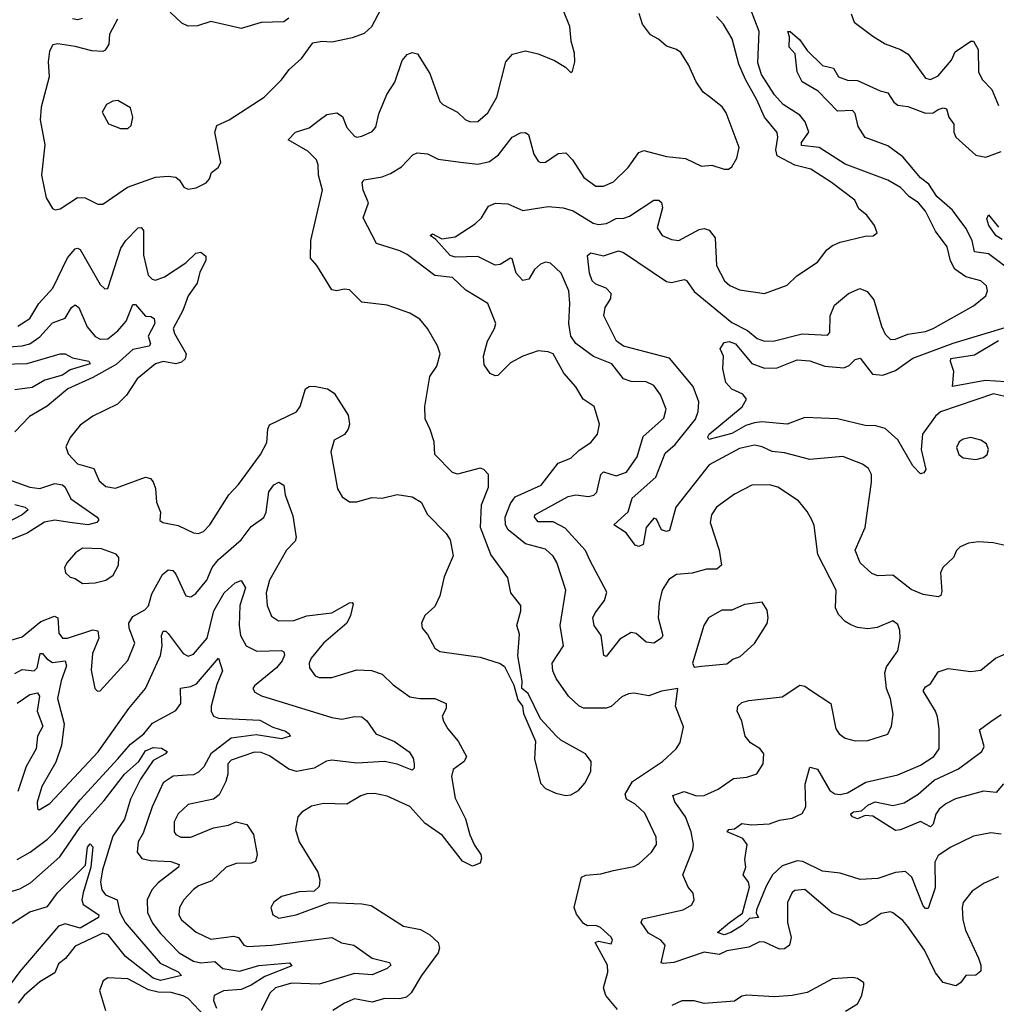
# Model space of a CAD drawing. Extents: x 1843161 to 1959474, y 907081 to 1016326.
# Tile 248 of 256: x 1875885 to 1879766, y 1002790 to 1006702. Entities that reach past the tile are written whole.
import ezdxf

# ---------------------------------------------------------------- set-up
doc = ezdxf.new("R2010")
doc.units = 0

msp = doc.modelspace()

# ---------------------------------------------------------------- linework, layer by layer
at = {"layer": '0CON20XD'}
for points in [[(1876026.4, 1005946.4), (1876045, 1005950.8), (1876115, 1005996.5), (1876145, 1005994.5), (1876195, 1005970), (1876215, 1005969.2), (1876313.5, 1006036.5), (1876425, 1006076.8), (1876475, 1006080.8), (1876505, 1006076.5), (1876520, 1006065), (1876536.9, 1006036.9), (1876555, 1006029.2), (1876585.8, 1006034.2), (1876625.7, 1006054.3), (1876639.5, 1006070.5), (1876646.7, 1006095), (1876673.3, 1006115), (1876683.8, 1006135), (1876660.8, 1006255), (1876668.6, 1006281.4), (1876716.7, 1006305), (1876856.2, 1006395), (1876925, 1006463.8), (1876956.2, 1006505), (1877005, 1006548), (1877049.5, 1006610.5), (1877085, 1006617.5), (1877125, 1006614.2), (1877207.9, 1006632.1), (1877255, 1006648.8), (1877284.3, 1006675.7), (1877321.4, 1006745)], [(1876955, 1006708.8), (1876935, 1006693.8), (1876845, 1006690.8), (1876765, 1006667.5), (1876645, 1006695.5), (1876591.7, 1006678.3), (1876555, 1006676.4), (1876528.9, 1006688.9), (1876482.2, 1006732.2)], [(1878075, 1003622.5), (1878105, 1003640), (1878130.9, 1003669.1), (1878154.3, 1003715), (1878155.7, 1003755), (1878133.8, 1003785), (1878035, 1003840), (1878016.8, 1003856.8), (1877954.4, 1003924.4), (1877905.8, 1004025), (1877880, 1004045), (1877881.2, 1004075), (1877864.3, 1004175), (1877871.2, 1004261.2), (1877860, 1004295), (1877876.4, 1004353.6), (1877875.9, 1004375), (1877836.9, 1004425), (1877824.3, 1004485), (1877756.9, 1004576.9), (1877716.5, 1004685), (1877720.5, 1004775), (1877748.6, 1004845), (1877747.5, 1004895), (1877730, 1004915), (1877715, 1004920), (1877625, 1004896.7), (1877605, 1004902.5), (1877534.2, 1004975), (1877532, 1005025), (1877516.1, 1005073.9), (1877496.4, 1005116.4), (1877494.5, 1005165), (1877514.5, 1005285), (1877542.2, 1005325), (1877555.4, 1005374.6), (1877545, 1005407.1), (1877505, 1005475.7), (1877475, 1005512.9), (1877435, 1005536.9), (1877345, 1005568.1), (1877245, 1005580), (1877195, 1005629.2), (1877175, 1005631.9), (1877145, 1005624.4), (1877125, 1005629.2), (1877066.2, 1005726.2), (1877040.5, 1005755), (1877041.8, 1005825), (1877088.1, 1006025), (1877072.2, 1006085), (1877071.1, 1006125), (1877064, 1006145), (1877030.6, 1006180.6), (1876951.2, 1006225), (1876980.8, 1006255), (1877035, 1006272.1), (1877075, 1006303.1), (1877105, 1006325.6), (1877145, 1006332.5), (1877167.6, 1006317.6), (1877185, 1006274), (1877215, 1006240), (1877225, 1006235.7), (1877245, 1006239.4), (1877285, 1006257.5), (1877300, 1006275), (1877311.8, 1006328.2), (1877343.9, 1006405), (1877375.8, 1006454.2), (1877405, 1006540), (1877425, 1006564.2), (1877445, 1006572.5), (1877466.4, 1006566.4), (1877515, 1006489.2), (1877555, 1006376.7), (1877566.7, 1006365), (1877625.4, 1006335.4), (1877655, 1006305.8), (1877675, 1006297.1), (1877705, 1006298), (1877745, 1006332), (1877781.1, 1006395), (1877816.7, 1006535), (1877843.1, 1006565), (1877895, 1006578.6), (1877945, 1006566.9), (1878010.3, 1006540.3), (1878054, 1006514), (1878075, 1006492.5), (1878081.7, 1006498.3), (1878091.2, 1006535), (1878089.7, 1006569.7), (1878077, 1006617), (1878071.4, 1006675), (1878043.6, 1006743.6)], [(1879825, 1004607.5), (1879753.6, 1004623.6), (1879695, 1004627.1), (1879655, 1004622.5), (1879622.4, 1004607.6), (1879607.3, 1004592.7), (1879595.7, 1004565), (1879553.1, 1004525), (1879544.4, 1004505), (1879550, 1004430), (1879545.6, 1004414.4), (1879535, 1004409.2), (1879475, 1004417.9), (1879427.8, 1004437.8), (1879355, 1004495.6), (1879295, 1004493.2), (1879271.3, 1004501.3), (1879225, 1004544.3), (1879204.6, 1004595), (1879245.4, 1004685), (1879269.5, 1004865), (1879270, 1004895), (1879258.7, 1004918.7), (1879235, 1004935.6), (1879156.6, 1004966.6), (1879025, 1004954.6), (1878925, 1004981.6), (1878875, 1004986.6), (1878835, 1005005.7), (1878805, 1005012.2), (1878745, 1004999.1), (1878625, 1004934.1), (1878492.3, 1004765), (1878467.3, 1004672.7), (1878455, 1004668.5), (1878435.8, 1004675.8), (1878415, 1004717.1), (1878405, 1004721.1), (1878374.3, 1004685), (1878362.3, 1004617.7), (1878345, 1004609.5), (1878330.7, 1004615), (1878295, 1004663.3), (1878246, 1004695), (1878303.4, 1004746.6), (1878318.6, 1004801.4), (1878412.8, 1004885), (1878449.7, 1004980.3), (1878490.3, 1005015), (1878570, 1005115), (1878581.9, 1005145), (1878584.2, 1005184.2), (1878561.1, 1005245), (1878466.8, 1005356.8), (1878285, 1005404.7), (1878257.1, 1005425), (1878205.8, 1005525), (1878211.7, 1005558.3), (1878234, 1005595), (1878236, 1005615), (1878216.2, 1005635), (1878175, 1005651.1), (1878160.6, 1005665), (1878149.5, 1005695), (1878142, 1005765), (1878154.2, 1005775.8), (1878205, 1005763.6), (1878245, 1005777.1), (1878265, 1005783.3), (1878285, 1005777.2), (1878455, 1005661.8), (1878475, 1005658.1), (1878525, 1005670), (1878535, 1005665.6), (1878565, 1005621.8), (1878715, 1005499.7), (1878777.1, 1005467.1), (1878816.1, 1005436.1), (1878845, 1005424.7), (1878885, 1005426.1), (1878995, 1005454.7), (1879095, 1005448.8), (1879105, 1005460), (1879106.2, 1005525), (1879122.6, 1005567.4), (1879179.2, 1005615), (1879224.2, 1005634.2), (1879252.4, 1005622.4), (1879279.2, 1005589.2), (1879309.4, 1005485), (1879325, 1005453.1), (1879345, 1005432.2), (1879365, 1005432.9), (1879415, 1005453.4), (1879485, 1005463.8), (1879515.5, 1005475.5), (1879675.8, 1005565), (1879724.3, 1005605), (1879731.4, 1005625), (1879726.9, 1005645), (1879705, 1005664.5), (1879645, 1005681.2), (1879601.6, 1005711.6), (1879584.2, 1005744.2), (1879570.4, 1005800.4), (1879525, 1005861.9), (1879485, 1005941.1), (1879456.4, 1005975), (1879420.4, 1006000.4), (1879385, 1006036.1), (1879335.7, 1006065), (1879165, 1006128.1), (1879062.7, 1006195), (1878991.9, 1006201.9), (1878991.5, 1006215), (1879020.8, 1006255), (1879006.4, 1006296.4), (1878985, 1006322.8), (1878918.9, 1006365), (1878885, 1006403.4), (1878833.2, 1006485), (1878818.9, 1006531.1), (1878824.3, 1006655), (1878789.7, 1006745)], [(1876273.8, 1006705), (1876241.4, 1006645), (1876239.2, 1006605), (1876225, 1006581.2), (1876215, 1006575.8), (1876171.7, 1006578.3), (1876105, 1006596.5), (1876036, 1006606), (1876017, 1006603), (1876003.3, 1006576.7), (1875998, 1006535), (1876002.5, 1006475), (1875970, 1006355), (1875966.7, 1006305), (1875984.4, 1006205), (1875971.9, 1006085), (1875990, 1005995), (1876015, 1005952.5), (1876026.4, 1005946.4)], [(1876132.5, 1006707.5), (1876115, 1006701.2), (1876095, 1006706.2)], [(1878245, 1003322.2), (1878325, 1003338.1), (1878345, 1003347.8), (1878396.4, 1003395), (1878416.1, 1003425), (1878414, 1003454), (1878369.5, 1003549.5), (1878331.1, 1003585), (1878296.7, 1003605), (1878291.2, 1003625), (1878320.5, 1003675), (1878439.2, 1003755), (1878494.4, 1003805.6), (1878510.3, 1003829.7), (1878523, 1003893), (1878490.8, 1003975), (1878500, 1004045), (1878435, 1004033.8), (1878385, 1004015.8), (1878326.4, 1004026.4), (1878305, 1004023.5), (1878278.5, 1004011.5), (1878235, 1003973.8), (1878215, 1003966.2), (1878125, 1003966.9), (1878106.5, 1003976.5), (1878066.4, 1004015), (1878017.1, 1004085), (1878003.2, 1004115), (1878001.2, 1004145), (1878045.9, 1004214.1), (1878032.3, 1004295), (1878055.4, 1004435), (1878019.2, 1004545), (1878005, 1004570.6), (1877975, 1004598.5), (1877895, 1004619.1), (1877825.5, 1004675), (1877815.3, 1004695.3), (1877813.8, 1004725), (1877835, 1004780), (1877853.6, 1004806.4), (1877956.9, 1004853.1), (1878025, 1004939.6), (1878075, 1004960.4), (1878108.1, 1004991.9), (1878155, 1005022.5), (1878181.1, 1005055), (1878189.5, 1005095), (1878167.8, 1005165), (1878124.6, 1005194.6), (1878095, 1005243.3), (1878047.9, 1005297.9), (1878005, 1005374.3), (1877985, 1005383.1), (1877945, 1005387.1), (1877883.8, 1005365), (1877835, 1005339.4), (1877785, 1005289.1), (1877775, 1005287.1), (1877755, 1005296.4), (1877731.4, 1005331.4), (1877727.5, 1005365), (1877744.4, 1005425.6), (1877772.3, 1005475), (1877776.8, 1005495), (1877745.2, 1005575.2), (1877657.9, 1005627.9), (1877605, 1005677.6), (1877535, 1005685.4), (1877425, 1005769.1), (1877395, 1005784.2), (1877302.9, 1005812.9), (1877249.2, 1005915), (1877270.7, 1005975), (1877250, 1006025), (1877246, 1006055), (1877253.5, 1006066.5), (1877325, 1006078), (1877358.8, 1006091.2), (1877401.7, 1006118.3), (1877446.7, 1006165), (1877465, 1006173.8), (1877505, 1006170), (1877548.3, 1006148.3), (1877636.5, 1006136.5), (1877705, 1006127.8), (1877751.3, 1006138.7), (1877788.2, 1006165), (1877842.5, 1006235), (1877875, 1006253.1), (1877894.2, 1006254.2), (1877906.5, 1006246.5), (1877927.7, 1006167.7), (1877945, 1006140.6), (1877955, 1006134.4), (1877975, 1006135.6), (1878025, 1006170.5), (1878055, 1006173.5), (1878082.1, 1006145), (1878126.7, 1006075), (1878175, 1006041.1), (1878205, 1006041.1), (1878245, 1006057.5), (1878303.1, 1006115), (1878345.9, 1006174.1), (1878365, 1006182.9), (1878455, 1006158.2), (1878530.7, 1006150.7), (1878595, 1006120), (1878636.2, 1006123.8), (1878685, 1006107.8), (1878701.9, 1006108.1), (1878715, 1006118), (1878735, 1006152.5), (1878743.6, 1006195), (1878692.8, 1006332.8), (1878676, 1006356), (1878626.1, 1006396.1), (1878600.6, 1006415), (1878572.9, 1006455), (1878543.1, 1006523.1), (1878512.3, 1006572.3), (1878495, 1006584.4), (1878455, 1006597.8), (1878424.2, 1006625), (1878392.2, 1006642.2), (1878360, 1006685), (1878347, 1006727)], [(1878151.8, 1004551.8), (1878132.9, 1004592.9), (1878052.6, 1004682.6), (1878005, 1004707.3), (1877945, 1004707.3), (1877931, 1004725), (1877932.5, 1004735), (1878065, 1004808), (1878095, 1004814.7), (1878145, 1004807.3), (1878166.8, 1004813.2), (1878178.5, 1004825), (1878194.8, 1004895.2), (1878204.7, 1004905.3), (1878255, 1004890.3), (1878295.8, 1004904.2), (1878339.2, 1004965), (1878363.2, 1005046.8), (1878445, 1005119.4), (1878454.5, 1005155), (1878432, 1005212), (1878405, 1005248.5), (1878375, 1005263.5), (1878315, 1005265.3), (1878285, 1005274.7), (1878237.5, 1005335), (1878165, 1005364.7), (1878095.6, 1005415.6), (1878074.8, 1005445), (1878067.4, 1005495), (1878071.7, 1005575), (1878066.9, 1005625), (1878036.8, 1005695), (1877995, 1005734.5), (1877975, 1005739.5), (1877955, 1005730.5), (1877930.7, 1005709.3), (1877908, 1005672), (1877885, 1005665.5), (1877857.5, 1005695), (1877841.9, 1005751.9), (1877835, 1005754.3), (1877795, 1005730), (1877775, 1005727.1), (1877705, 1005761.2), (1877615, 1005758.1), (1877595, 1005765.6), (1877538.8, 1005828.8), (1877516.2, 1005845), (1877525, 1005852), (1877562.2, 1005832.2), (1877615, 1005840), (1877695, 1005890.8), (1877720, 1005915), (1877748.3, 1005961.7), (1877776.2, 1005973.8), (1877825, 1005970.5), (1877885, 1005943.6), (1877985, 1005960.7), (1878045, 1005954.7), (1878085, 1005943.1), (1878164.5, 1005894.5), (1878185, 1005889.2), (1878217.4, 1005892.6), (1878255, 1005911.8), (1878285.8, 1005914.2), (1878308.5, 1005921.5), (1878405, 1005985.5), (1878425.4, 1005985.4), (1878436, 1005976), (1878440, 1005955), (1878417.9, 1005875), (1878438.2, 1005845), (1878475, 1005828.6), (1878505, 1005824.7), (1878585, 1005868.2), (1878605, 1005872.3), (1878625, 1005866.5), (1878648.2, 1005835), (1878654.6, 1005725), (1878685.5, 1005665), (1878706.5, 1005646.5), (1878745, 1005628.5), (1878845.5, 1005614.5), (1878935, 1005647.5), (1878972.9, 1005685), (1879055, 1005738.5), (1879092, 1005788), (1879114.8, 1005805.2), (1879145, 1005818.5), (1879245, 1005842), (1879276.4, 1005843.6), (1879292.5, 1005855), (1879282, 1005885), (1879251.4, 1005925), (1879220.2, 1005950.2), (1879204.4, 1005985), (1879111.5, 1006055), (1879028.6, 1006108.6), (1878965, 1006124.6), (1878895, 1006161.1), (1878889.6, 1006185), (1878897.7, 1006235), (1878894.7, 1006254.7), (1878844.8, 1006314.8), (1878815, 1006383.6), (1878768.9, 1006465), (1878742.9, 1006525), (1878716.5, 1006626.5), (1878681.5, 1006685), (1878653.6, 1006715)], [(1879189.6, 1006725), (1879201.9, 1006691.9), (1879275, 1006636.9), (1879325, 1006606.7), (1879385, 1006583.6), (1879415.4, 1006565), (1879485, 1006470), (1879505, 1006464.4), (1879535, 1006479.6), (1879588.7, 1006541.3), (1879602.5, 1006575), (1879665, 1006616.9), (1879675, 1006617.5), (1879693.5, 1006583.5), (1879695.4, 1006495.4), (1879710, 1006465), (1879748.6, 1006425), (1879775, 1006361.2)], [(1879837.3, 1005695), (1879735, 1005771.6), (1879679.8, 1005779.7), (1879670, 1005825), (1879645, 1005874), (1879591.9, 1005945), (1879529.2, 1005999.2), (1879498.4, 1006048.4), (1879464.5, 1006074.5), (1879395, 1006157.7), (1879335, 1006201.1), (1879244.7, 1006234.7), (1879217.8, 1006277.8), (1879205, 1006329.2), (1879195, 1006341.5), (1879135, 1006338.9), (1879058.2, 1006418.2), (1878994.8, 1006454.8), (1878974.4, 1006495), (1878966.1, 1006566.1), (1878943, 1006593), (1878944.1, 1006634.1), (1878937.5, 1006655), (1878947.5, 1006655), (1878985, 1006622.7), (1879015, 1006580.5), (1879075, 1006520.9), (1879119.1, 1006509.1), (1879139.4, 1006475), (1879175, 1006461.8), (1879215, 1006460.3), (1879305, 1006419.3), (1879335, 1006411.5), (1879358.5, 1006375), (1879375, 1006362.4), (1879415, 1006357.6), (1879485, 1006331.1), (1879515, 1006332.3), (1879534.6, 1006345), (1879555, 1006351.8), (1879568.1, 1006348.1), (1879577.3, 1006315), (1879597.6, 1006287.6), (1879596.8, 1006255), (1879605, 1006235.7), (1879685, 1006163.5), (1879725, 1006155.5), (1879785, 1006178.2)], [(1876315, 1006270), (1876327.6, 1006282.4), (1876334.4, 1006315), (1876325, 1006352), (1876275, 1006381.4), (1876255, 1006378.6), (1876230, 1006365), (1876212.5, 1006335), (1876238.3, 1006288.3), (1876285, 1006270), (1876315, 1006270)], [(1879788.8, 1005828.8), (1879765, 1005843.8), (1879736.2, 1005885), (1879728.8, 1005911.2), (1879735, 1005926.7), (1879775, 1005877.5)], [(1875877.5, 1005485), (1875925, 1005514.6), (1875960.3, 1005575), (1876016.6, 1005635), (1876075, 1005756.4), (1876105, 1005791.9), (1876115, 1005794.4), (1876125, 1005788.6), (1876205, 1005650), (1876223, 1005633), (1876235, 1005634), (1876287.4, 1005795), (1876306.7, 1005825), (1876355, 1005875.6), (1876367.2, 1005877.2), (1876377.5, 1005865), (1876377.2, 1005767.2), (1876395, 1005687.5), (1876411.2, 1005671.2), (1876425, 1005667.8), (1876460, 1005680), (1876545, 1005735.6), (1876585, 1005774.2), (1876605, 1005778.8), (1876625, 1005762.5), (1876624.4, 1005745), (1876600.8, 1005699.2), (1876589.7, 1005655), (1876554.8, 1005605), (1876533.3, 1005546.7), (1876494.7, 1005475), (1876499.6, 1005455), (1876545.8, 1005375), (1876542, 1005355), (1876527.8, 1005342.2), (1876505, 1005334.8), (1876455, 1005344.6), (1876425, 1005335.4), (1876351.4, 1005275), (1876309.5, 1005210.5), (1876272.9, 1005175), (1876175, 1005126.7), (1876125, 1005090.6), (1876085, 1005042), (1876068.6, 1005005), (1876077.4, 1004977.4), (1876115, 1004937.8), (1876178.9, 1004918.9), (1876200.2, 1004870.2), (1876227.4, 1004847.4), (1876265, 1004841.1), (1876384.2, 1004884.2), (1876405, 1004878.8), (1876415.6, 1004865.6), (1876425, 1004840), (1876428.6, 1004785), (1876444, 1004745), (1876442.3, 1004712.3), (1876454.2, 1004704.2), (1876515, 1004692.2), (1876575, 1004662.9), (1876595, 1004661.4), (1876615, 1004669.2), (1876640, 1004695), (1876715.6, 1004815), (1876754.1, 1004855.9), (1876842.2, 1004975), (1876867.2, 1005022.8), (1876871.1, 1005075), (1876878.1, 1005091.9), (1876985.2, 1005144.8), (1876999.6, 1005165), (1877020.5, 1005235), (1877035, 1005244.5), (1877055, 1005246.2), (1877107.5, 1005235), (1877135, 1005218), (1877190.7, 1005130.7), (1877195.7, 1005095), (1877190.6, 1005075), (1877175.3, 1005054.7), (1877135, 1005031.4), (1877121.2, 1004985), (1877147.9, 1004837.9), (1877165.8, 1004805.8), (1877196.1, 1004786.1), (1877225, 1004786.2), (1877284.1, 1004804.1), (1877325, 1004801.2), (1877385, 1004816.2), (1877445, 1004806.2), (1877480, 1004785), (1877505.9, 1004735.9), (1877580.3, 1004660.3), (1877595.7, 1004635), (1877607.9, 1004572.1), (1877571.2, 1004488.8), (1877555, 1004413.3), (1877535, 1004371.2), (1877495.5, 1004334.5), (1877482, 1004305), (1877483.8, 1004285), (1877505, 1004260), (1877534.2, 1004205), (1877555, 1004191.9), (1877715, 1004170), (1877794.3, 1004144.3), (1877811.9, 1004131.9), (1877848.1, 1004058.1), (1877865, 1004000), (1877882.5, 1003975), (1877886.7, 1003945), (1877934.2, 1003835), (1877931.1, 1003765), (1877955, 1003668.8), (1877975, 1003648), (1878015, 1003628.8), (1878055, 1003620), (1878075, 1003622.5)], [(1875785, 1005398.3), (1875895, 1005406.7), (1875925, 1005414.8), (1875965, 1005442.1), (1876015, 1005497.7), (1876065, 1005516.1), (1876090.8, 1005559.2), (1876105, 1005570), (1876119.4, 1005559.4), (1876152.3, 1005482.3), (1876184.1, 1005444.1), (1876205, 1005432.5), (1876235, 1005434), (1876275, 1005466.1), (1876307.9, 1005505), (1876335, 1005571.1), (1876345, 1005571.2), (1876384.4, 1005524.4), (1876406.6, 1005523.4), (1876419.3, 1005515), (1876421.6, 1005495), (1876395.7, 1005445), (1876404.2, 1005415), (1876398.9, 1005405), (1876335, 1005392.5), (1876268.2, 1005331.8), (1876175, 1005280.2), (1876075.5, 1005235), (1875993.8, 1005166.2), (1875924.4, 1005125), (1875865.6, 1005065)], [(1879800.5, 1005205), (1879755, 1005215.7), (1879545, 1005144.6), (1879525, 1005127.5), (1879472.3, 1005055), (1879467.4, 1004995), (1879485.6, 1004915), (1879477.8, 1004902.2), (1879465, 1004897.5), (1879435, 1004930), (1879375, 1005033.2), (1879325, 1005078.4), (1879288, 1005088), (1879245, 1005089.3), (1879135, 1005116.2), (1879005, 1005121.5), (1878935, 1005095.6), (1878834.1, 1005104.1), (1878805, 1005100.4), (1878770.7, 1005089.3), (1878715, 1005058.4), (1878623.7, 1005033.7), (1878620, 1005045), (1878625, 1005055.4), (1878756.2, 1005163.8), (1878773.5, 1005195), (1878759.4, 1005215), (1878715, 1005234.2), (1878690.9, 1005260.9), (1878679.3, 1005315), (1878681.5, 1005365), (1878668.8, 1005395), (1878685, 1005419.2), (1878705, 1005423.5), (1878729.4, 1005415), (1878795, 1005336.1), (1878845, 1005318.2), (1878895, 1005318.7), (1878975, 1005351.1), (1879025, 1005346.6), (1879085, 1005325.6), (1879160.4, 1005319.6), (1879181.3, 1005328.7), (1879205, 1005352.2), (1879225, 1005357.8), (1879273.7, 1005293.7), (1879315, 1005290.5), (1879365, 1005308), (1879435, 1005357), (1879595, 1005417.2), (1879815, 1005483.2)], [(1879845, 1005261.2), (1879721.5, 1005268.5), (1879592.5, 1005245), (1879597.5, 1005305), (1879583.8, 1005343.8), (1879585, 1005356.5), (1879679, 1005371), (1879775, 1005427.6)], [(1875815, 1005333.4), (1875915, 1005336), (1876045, 1005375.3), (1876065, 1005374.3), (1876095, 1005358.8), (1876159.2, 1005345), (1876164.3, 1005335), (1876085, 1005311), (1876055, 1005289.5), (1875985, 1005269.5), (1875935, 1005241.2), (1875865, 1005231.3)], [(1879685, 1004954.5), (1879715, 1004962.5), (1879729.4, 1004975), (1879735.6, 1004995), (1879726.8, 1005016.8), (1879705, 1005032.2), (1879665, 1005041.8), (1879635, 1005036.2), (1879618.6, 1005025), (1879607.6, 1005002.4), (1879617.3, 1004975), (1879635, 1004962), (1879685, 1004954.5)], [(1875765, 1004901.5), (1875925, 1004844.7), (1875965, 1004840.2), (1876025, 1004858.8), (1876055, 1004854.1), (1876066.1, 1004845), (1876087.9, 1004797.9), (1876193.1, 1004725), (1876199.4, 1004715), (1876191.4, 1004705), (1876155, 1004695.2), (1876084.6, 1004704.6), (1876025, 1004713.5), (1875984, 1004706), (1875915, 1004662.5), (1875845, 1004634.7)], [(1875767.5, 1004212.5), (1875895, 1004250), (1875969.1, 1004310.9), (1876022.7, 1004332.7), (1876036.6, 1004325), (1876040.9, 1004265), (1876055, 1004245.5), (1876075, 1004244.7), (1876175, 1004278.6), (1876195, 1004274.3), (1876199.8, 1004245), (1876173.8, 1004183.8), (1876168.3, 1004118.3), (1876183.3, 1004045), (1876194, 1004034), (1876205, 1004036.2), (1876315, 1004155.8), (1876342.9, 1004225), (1876319.4, 1004285), (1876319.2, 1004305), (1876335, 1004330.7), (1876381.9, 1004358.1), (1876396.1, 1004373.9), (1876409.4, 1004420.6), (1876452.2, 1004497.8), (1876475, 1004516.2), (1876493.3, 1004513.3), (1876505, 1004499.4), (1876545, 1004412.9), (1876565, 1004408.9), (1876585, 1004421.8), (1876628.8, 1004475), (1876650.2, 1004525), (1876675, 1004557.4), (1876765, 1004636.2), (1876805, 1004688.5), (1876855.5, 1004724.5), (1876864.3, 1004745.7), (1876875, 1004825.7), (1876895, 1004854.3), (1876915, 1004864.3), (1876935, 1004852.5), (1876940.4, 1004815), (1876970.6, 1004730.6), (1876984.1, 1004645), (1876979.3, 1004630.7), (1876945.2, 1004594.8), (1876878.1, 1004475), (1876864.7, 1004425), (1876867.9, 1004375), (1876885, 1004332.5), (1876914, 1004314), (1876974.7, 1004315.3), (1877026, 1004334), (1877125, 1004345.4), (1877195, 1004385.8), (1877206.1, 1004386.1), (1877209.5, 1004379.5), (1877199.5, 1004335), (1877184.5, 1004305), (1877092.7, 1004225), (1877043.5, 1004165), (1877035.6, 1004145), (1877037, 1004127), (1877058.8, 1004095), (1877075, 1004088.6), (1877125, 1004089.1), (1877225, 1004119.6), (1877283.2, 1004116.8), (1877325, 1004102.2), (1877369.6, 1004059.6), (1877435, 1004012.1), (1877475, 1004005.4), (1877535.3, 1004005.3), (1877579.2, 1003985), (1877580, 1003965), (1877564.3, 1003935), (1877569.2, 1003915), (1877585.8, 1003885), (1877627.1, 1003835), (1877660, 1003775), (1877651.9, 1003755), (1877606.9, 1003723.1), (1877600.4, 1003695), (1877615, 1003608.6), (1877656.9, 1003526.9), (1877673.2, 1003463.2), (1877692.1, 1003422.1), (1877718, 1003385), (1877720.5, 1003370.5), (1877715, 1003351.2), (1877685, 1003338.6), (1877645, 1003358.6), (1877565, 1003461.2), (1877495, 1003510.4), (1877435.6, 1003575.6), (1877345, 1003616.6), (1877295, 1003627.1), (1877265, 1003626.8), (1877241.1, 1003618.9), (1877184.7, 1003585.3), (1877092, 1003588), (1877045, 1003576.9), (1877006.6, 1003553.4), (1876990, 1003535), (1876980.6, 1003485), (1876995.6, 1003435), (1877069.4, 1003315), (1877077.1, 1003285), (1877075, 1003257.5), (1877055, 1003240), (1876995, 1003237.5), (1876925, 1003218.1), (1876894.6, 1003195.4), (1876882.5, 1003175), (1876891.4, 1003145), (1876915, 1003131.8), (1876983.3, 1003145), (1877055, 1003171.9), (1877115.6, 1003194.4), (1877245, 1003189.5), (1877282.2, 1003182.2), (1877410.2, 1003100.2), (1877477.7, 1003087.7), (1877515.4, 1003065.4), (1877547.8, 1003035), (1877552.7, 1003015), (1877548.2, 1002995), (1877481.1, 1002905), (1877440, 1002835), (1877422.2, 1002817.8), (1877395, 1002811.1), (1877335, 1002812.5), (1877285, 1002798.2), (1877215, 1002811.8), (1877175.5, 1002795), (1877128.9, 1002765)], [(1879775, 1003296.9), (1879718.5, 1003271.5), (1879669.8, 1003240.2), (1879634.4, 1003195), (1879630, 1003175), (1879632.9, 1003125), (1879643.1, 1003085), (1879695, 1002974), (1879704.6, 1002945), (1879705, 1002921.2), (1879685, 1002906.4), (1879645, 1002904.4), (1879624.3, 1002875), (1879605, 1002863.6), (1879555, 1002876), (1879524.8, 1002914.8), (1879480.7, 1003005), (1879415, 1003099.5), (1879395, 1003122.7), (1879355, 1003152.9), (1879345, 1003156.9), (1879309.1, 1003150.9), (1879249.3, 1003110.7), (1879225, 1003103.8), (1879185, 1003127.1), (1879113.3, 1003153.3), (1879005, 1003246.7), (1878965, 1003242.5), (1878955, 1003233.8), (1878936.9, 1003195), (1878936.7, 1003115), (1878950.6, 1003055), (1878944.4, 1003025.6), (1878925, 1003010), (1878905, 1003009.6), (1878845, 1003036.6), (1878825, 1003037.9), (1878783.2, 1003016.8), (1878695, 1003002.8), (1878665, 1002988.2), (1878605, 1002997.1), (1878485, 1002956.5), (1878441.5, 1002951.5), (1878434.3, 1002955), (1878450, 1003025), (1878433.3, 1003045), (1878383.2, 1003073.2), (1878354.4, 1003115), (1878360, 1003130), (1878521.2, 1003165), (1878556, 1003185), (1878566, 1003205), (1878561.7, 1003231.7), (1878542, 1003255), (1878520, 1003305), (1878560.6, 1003405), (1878563.3, 1003425), (1878553.4, 1003475), (1878530.5, 1003535), (1878488.1, 1003595), (1878480.7, 1003619.3), (1878525, 1003635.3), (1878575, 1003618.2), (1878605, 1003619.2), (1878661.4, 1003645), (1878722.1, 1003687.9), (1878775, 1003693.1), (1878815, 1003706), (1878840, 1003745), (1878842.5, 1003785), (1878828, 1003805), (1878789.5, 1003829.5), (1878768.6, 1003855), (1878754.4, 1003915), (1878736, 1003955), (1878739.2, 1003975), (1878755, 1003989.1), (1878782.3, 1003997.8), (1878915, 1004012.3), (1878985, 1004057.5), (1879005, 1004054.4), (1879027.7, 1004037.7), (1879108, 1003985), (1879128.1, 1003885), (1879141.4, 1003865), (1879165, 1003848.1), (1879205, 1003836.7), (1879255, 1003838.1), (1879335, 1003864), (1879349.4, 1003895), (1879356.8, 1003943.2), (1879345, 1004003.3), (1879329.6, 1004045), (1879322.7, 1004107.3), (1879329.1, 1004130.9), (1879374.4, 1004195), (1879384.2, 1004244.2), (1879382.9, 1004275), (1879375, 1004298.8), (1879355, 1004314), (1879293.2, 1004286.8), (1879255, 1004281.4), (1879215, 1004287.1), (1879188.3, 1004298.3), (1879165, 1004311.4), (1879138.5, 1004338.5), (1879126.9, 1004365), (1879129.6, 1004435), (1879056.9, 1004576.9), (1879042.1, 1004692.1), (1879032.9, 1004715), (1879015, 1004748), (1878980.6, 1004790.6), (1878898, 1004845), (1878865, 1004853.5), (1878795, 1004853.3), (1878725, 1004817.5), (1878654.4, 1004765), (1878634.4, 1004735), (1878628.6, 1004705), (1878664.5, 1004594.5), (1878673.8, 1004535), (1878655, 1004519.1), (1878615, 1004518.9), (1878557.1, 1004502.9), (1878495, 1004498.1), (1878465, 1004477.5), (1878438.2, 1004435), (1878426, 1004385), (1878422.3, 1004325), (1878440.3, 1004255), (1878435, 1004244.7), (1878405, 1004224.6), (1878375, 1004228.9), (1878335, 1004262.9), (1878315, 1004266.9), (1878269.7, 1004240.3), (1878215, 1004172), (1878206.2, 1004176.2), (1878195.4, 1004255), (1878167.3, 1004295), (1878163.2, 1004325), (1878171.5, 1004345), (1878209.6, 1004395), (1878218.3, 1004428.3), (1878151.8, 1004551.8)], [(1875865, 1004776.3), (1875906, 1004765), (1875918.6, 1004755), (1875894.6, 1004735), (1875755, 1004663.4)], [(1876135, 1004462.5), (1876185, 1004464.2), (1876227.5, 1004475), (1876256.2, 1004495), (1876277.5, 1004535), (1876278.8, 1004565), (1876268.6, 1004578.6), (1876209.7, 1004599.7), (1876135, 1004602.5), (1876106.1, 1004583.9), (1876073.9, 1004546.1), (1876063.3, 1004525), (1876066.2, 1004505), (1876085, 1004486.7), (1876105, 1004482), (1876135, 1004462.5)], [(1875865, 1004104.2), (1875895, 1004119.7), (1875942, 1004115), (1875953.6, 1004126.4), (1875966.7, 1004183.3), (1875975, 1004183.6), (1875992.4, 1004162.4), (1876015, 1004148.4), (1876065.7, 1004155), (1876071, 1004135), (1876050, 1004075), (1876034.8, 1004005), (1876061, 1003905), (1876051.5, 1003818.5), (1876028, 1003752), (1875972.4, 1003655), (1875953.8, 1003593.8), (1875955, 1003567.5), (1875962.7, 1003562.7), (1876005, 1003587.3), (1876196.5, 1003793.5), (1876318.2, 1003965), (1876385.4, 1004045), (1876444.5, 1004175.5), (1876451.6, 1004215), (1876448.7, 1004255), (1876455, 1004272.5), (1876465, 1004273.1), (1876475, 1004263.5), (1876535, 1004183.3), (1876555, 1004172.8), (1876575, 1004181.2), (1876630.2, 1004245), (1876656.6, 1004353.4), (1876697.6, 1004425), (1876740.8, 1004465), (1876765, 1004473.8), (1876782.3, 1004445), (1876759.8, 1004375), (1876756.7, 1004295), (1876762.5, 1004255), (1876785, 1004214.6), (1876827, 1004193)], [(1878565, 1004130), (1878595, 1004133.8), (1878695, 1004142.5), (1878718.8, 1004161.2), (1878747.9, 1004172.1), (1878805, 1004223.8), (1878855, 1004302.5), (1878860, 1004325), (1878855.9, 1004355.9), (1878835, 1004387.5), (1878765, 1004378.6), (1878715, 1004355.7), (1878675, 1004356.7), (1878622, 1004325), (1878604.4, 1004295.6), (1878558.8, 1004145), (1878565, 1004130)], [(1876827, 1004193), (1876925, 1004196.2), (1876935, 1004190), (1876937.3, 1004177.3), (1876928.4, 1004155), (1876905, 1004126.7), (1876818, 1004055), (1876812, 1004045), (1876819.7, 1004029.7), (1876846.2, 1004016.2), (1877125, 1003930), (1877165, 1003923.5), (1877215, 1003933.3), (1877245, 1003932), (1877265, 1003916), (1877300, 1003865), (1877375, 1003833.9), (1877433.2, 1003793.2), (1877448.2, 1003768.2), (1877452.1, 1003745), (1877451.9, 1003728.1), (1877445, 1003720.6), (1877385, 1003744), (1877335, 1003755.3), (1877225, 1003748.2), (1877125, 1003759.6), (1877104.3, 1003755.7), (1877055, 1003728.5), (1876985.2, 1003714.8), (1876954.9, 1003724.9), (1876877.9, 1003777.9), (1876845, 1003790.7), (1876817.9, 1003792.1), (1876725, 1003760.4), (1876712.5, 1003745), (1876712.5, 1003705), (1876704.1, 1003675.9), (1876677.4, 1003622.6), (1876654.6, 1003605.4), (1876555, 1003583.6), (1876515, 1003547.3), (1876498.5, 1003515), (1876498.1, 1003475), (1876505, 1003464.4), (1876525, 1003454), (1876565, 1003454.7), (1876655, 1003490.8), (1876715, 1003502.2), (1876745, 1003515.5), (1876787.5, 1003505), (1876814.5, 1003465), (1876828.5, 1003385), (1876822.2, 1003357.8), (1876805, 1003350.6), (1876745, 1003350), (1876705.8, 1003335), (1876648.8, 1003281.2), (1876595, 1003261.1), (1876575, 1003246.2), (1876536.7, 1003205), (1876519.6, 1003175), (1876517.9, 1003145), (1876528.2, 1003125), (1876586.2, 1003076.2), (1876645, 1003049.3), (1876706.5, 1003056.5), (1876735, 1003060.3), (1876754.3, 1003055), (1876775.3, 1003025.3), (1876790.3, 1003020.3), (1876885, 1003025.6), (1877125, 1003055.3), (1877164.3, 1003034.3), (1877212.9, 1003025), (1877285, 1002972.7), (1877355, 1002956.2), (1877359.5, 1002945), (1877345, 1002932), (1877285, 1002907.6), (1877215, 1002913), (1877075, 1002870.3), (1876965, 1002873.5), (1876900.9, 1002855), (1876880, 1002835), (1876844.3, 1002765)], [(1879785, 1003466.4), (1879745, 1003471.5), (1879675, 1003458.5), (1879585.8, 1003415), (1879535, 1003380.9), (1879522.4, 1003355), (1879522.7, 1003252.7), (1879495, 1003171.2), (1879485, 1003170.8), (1879475, 1003181.9), (1879430.7, 1003295), (1879405, 1003318), (1879365, 1003313.6), (1879295, 1003290.3), (1879224.5, 1003285.5), (1879145, 1003311.2), (1879075, 1003318.5), (1878997.6, 1003357.6), (1878975, 1003360.7), (1878915, 1003339.8), (1878877.3, 1003305), (1878850.9, 1003259.1), (1878813.3, 1003165), (1878812.4, 1003152.4), (1878821.4, 1003135), (1878785, 1003130.8), (1878756.6, 1003103.4), (1878711.1, 1003075), (1878685, 1003066.5), (1878657.8, 1003075), (1878705.4, 1003114.6), (1878757.4, 1003152.6), (1878785.2, 1003255), (1878780.9, 1003275), (1878760.6, 1003305), (1878770.8, 1003335), (1878766.9, 1003365), (1878775.6, 1003425), (1878759, 1003449), (1878696, 1003475), (1878703.3, 1003485), (1878725, 1003487.7), (1878755, 1003509.1), (1878792.7, 1003502.7), (1878865, 1003506.9), (1878905, 1003521.2), (1878955, 1003529.5), (1878995, 1003548.2), (1879009.7, 1003575), (1879006.8, 1003665), (1879025, 1003732), (1879055, 1003724.4), (1879105, 1003640), (1879125, 1003626.4), (1879145, 1003623.3), (1879175, 1003630.7), (1879247.9, 1003672.1), (1879375, 1003701.9), (1879465, 1003739.7), (1879518.5, 1003775), (1879538.5, 1003805), (1879539.3, 1003885), (1879532.5, 1003932.5), (1879524.6, 1003955), (1879475.7, 1004035), (1879485, 1004052), (1879505, 1004064), (1879535, 1004110.6), (1879575, 1004124.5), (1879665, 1004112.3), (1879705, 1004117.5), (1879763.3, 1004165), (1879854, 1004205)], [(1875874.4, 1003365), (1875925.8, 1003394.2), (1875995, 1003445.8), (1876025, 1003474.7), (1876125, 1003601.9), (1876274.3, 1003765), (1876325, 1003824.3), (1876377.9, 1003865), (1876412.3, 1003907.7), (1876505, 1003957.5), (1876524.7, 1003985.3), (1876524, 1004046), (1876565, 1004052.5), (1876587.1, 1004062.9), (1876675, 1004165.6), (1876690.4, 1004115), (1876668.8, 1004061.2), (1876646.1, 1003975), (1876645.8, 1003955), (1876655, 1003935.5), (1876675, 1003926.5), (1876838.6, 1003918.7), (1876890.8, 1003890.8), (1876940.6, 1003875), (1876955.6, 1003865), (1876959.2, 1003855), (1876925, 1003845.3), (1876825, 1003860.4), (1876725, 1003847.3), (1876644.2, 1003785.8), (1876616.6, 1003733.4), (1876595, 1003712), (1876575, 1003701.2), (1876550.3, 1003700.3), (1876495, 1003697.1), (1876455, 1003670), (1876411.6, 1003575), (1876375, 1003470.6), (1876355.4, 1003435), (1876352.1, 1003395), (1876369.6, 1003369.6), (1876405, 1003361.6), (1876485, 1003358.1), (1876519.2, 1003345), (1876515.6, 1003335), (1876435, 1003272.8), (1876410, 1003245), (1876391.6, 1003205), (1876392.4, 1003155), (1876412.9, 1003112.9), (1876445, 1003071.2), (1876519.1, 1002995), (1876575, 1002961.7), (1876605, 1002954.8), (1876660.3, 1002960.3), (1876692.3, 1002932.3), (1876757.8, 1002922.2), (1876835, 1002944), (1876957.1, 1002955), (1876966.8, 1002943.2), (1876859.1, 1002900.9), (1876805, 1002865.5), (1876765, 1002849.4), (1876695, 1002844.1), (1876658.2, 1002825), (1876654.8, 1002805), (1876667.2, 1002775)], [(1875875, 1003986), (1875925, 1004021.4), (1875955, 1004027.9), (1875963.2, 1004015), (1875954.2, 1003955), (1875976.5, 1003895), (1875955.4, 1003855), (1875950.4, 1003805), (1875911.1, 1003735), (1875877.8, 1003635)], [(1879794.1, 1003665.9), (1879765, 1003632), (1879715, 1003636.7), (1879604.1, 1003605.9), (1879565, 1003586.9), (1879539, 1003565), (1879525.6, 1003545), (1879515, 1003505.7), (1879505, 1003495.6), (1879465, 1003516.3), (1879385, 1003483.2), (1879365, 1003480.9), (1879275, 1003538.1), (1879245, 1003540.3), (1879215, 1003526.9), (1879194.6, 1003535), (1879186.5, 1003545), (1879198.1, 1003555), (1879230.8, 1003559.2), (1879255, 1003580.8), (1879285, 1003594.2), (1879355, 1003580.5), (1879399.4, 1003590.6), (1879455.2, 1003624.8), (1879519.5, 1003680.5), (1879615.9, 1003725), (1879709.1, 1003795), (1879717.9, 1003815), (1879699.5, 1003880.5), (1879745, 1003914.2), (1879785, 1003942)], [(1875845, 1003236.6), (1875885, 1003249.1), (1875927.2, 1003272.8), (1876043.7, 1003376.3), (1876125, 1003494.2), (1876220.4, 1003599.6), (1876301, 1003705), (1876357.7, 1003755), (1876385, 1003797.8), (1876415, 1003810.7), (1876447.9, 1003807.9), (1876470.8, 1003795), (1876463.8, 1003785), (1876415, 1003759.4), (1876365.2, 1003685), (1876325.2, 1003605), (1876301.4, 1003525), (1876255, 1003457.9), (1876214, 1003324), (1876206.5, 1003275), (1876210.8, 1003245), (1876225.5, 1003225), (1876272.5, 1003205), (1876282.4, 1003155), (1876304.3, 1003115), (1876443.3, 1002953.3), (1876515, 1002919.6), (1876527.5, 1002905), (1876445, 1002884.9), (1876415, 1002893.4), (1876305, 1002980), (1876236.2, 1003066.2), (1876215, 1003072.7), (1876105, 1003020.4), (1876067.5, 1002972.5), (1876039.4, 1002950.6), (1876024.4, 1002915), (1875965, 1002879.5), (1875902.3, 1002825), (1875878.6, 1002795)], [(1875855, 1003112.5), (1875925, 1003158.1), (1875995, 1003178.6), (1876035, 1003232.5), (1876146.6, 1003343.4), (1876154.3, 1003415), (1876165, 1003428.1), (1876175.3, 1003415.3), (1876168, 1003335), (1876136.5, 1003233.5), (1876131.7, 1003205), (1876136.4, 1003186.4), (1876199.5, 1003145), (1876198.1, 1003135), (1876125, 1003093), (1876065, 1003110), (1876039.4, 1003100.6), (1875885, 1002919.8), (1875815.2, 1002824.8)], [(1878260, 1002770), (1878214.5, 1002825), (1878204.5, 1002855.5), (1878222.1, 1002917.9), (1878221.5, 1002945), (1878172, 1003035), (1878185, 1003041.4), (1878235, 1003030.8), (1878240.6, 1003045), (1878235, 1003056.9), (1878193.1, 1003095), (1878175, 1003103.8), (1878141.7, 1003101.7), (1878125, 1003111.2), (1878097.7, 1003147.7), (1878088.1, 1003175), (1878117.5, 1003295), (1878135, 1003303.5), (1878195, 1003308.2), (1878245, 1003322.2)], [(1876645, 1002718), (1876555, 1002812.6), (1876535, 1002823.2), (1876486.4, 1002836.4), (1876435, 1002838.2), (1876397.1, 1002847.1), (1876315, 1002890.8), (1876235, 1002895.8), (1876216.6, 1002883.4), (1876201.4, 1002845), (1876226, 1002765)], [(1879167, 1002763), (1879215, 1002792.5), (1879231.2, 1002825), (1879240, 1002865), (1879240, 1002875), (1879215, 1002892.5), (1879195, 1002896.7), (1879115, 1002891.2), (1879015, 1002836.7), (1878955, 1002825.5), (1878885, 1002819.1), (1878775, 1002826.9), (1878755, 1002822), (1878725, 1002802.5), (1878605, 1002793.1), (1878565, 1002804.4), (1878515.7, 1002804.3), (1878476.7, 1002785)]]:
    msp.add_lwpolyline(points, dxfattribs=at)

doc.saveas('drawing.dxf')
